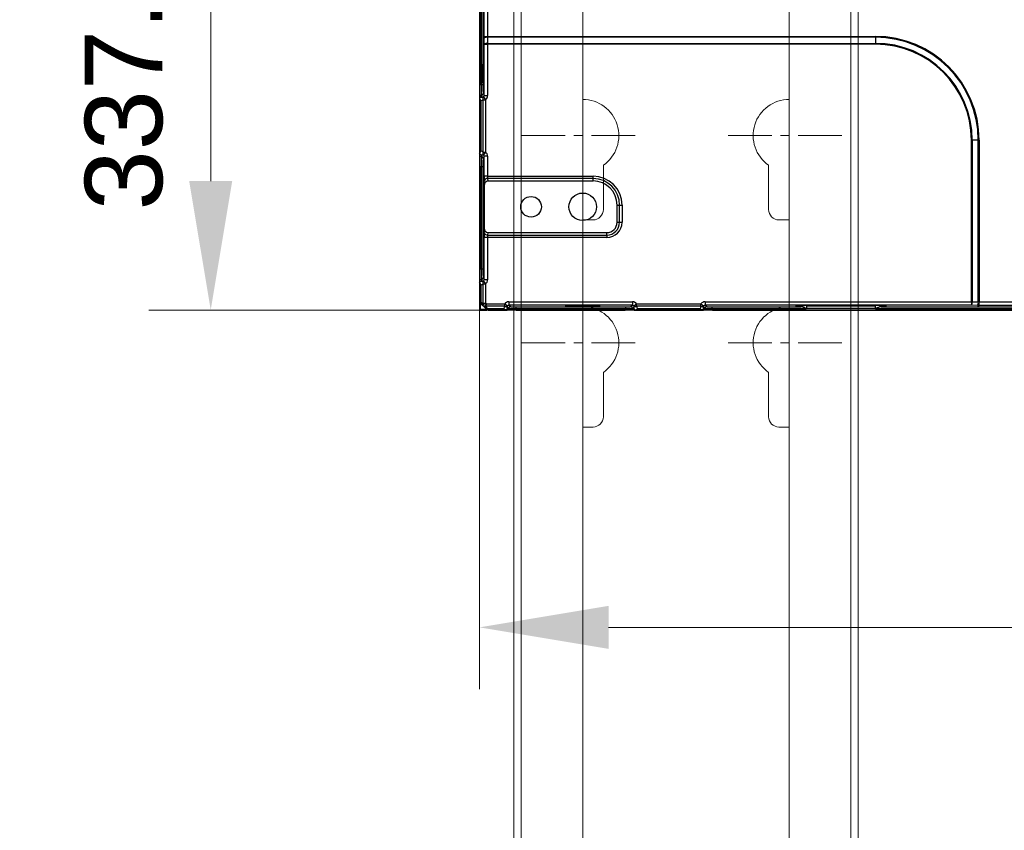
# Model space of a CAD drawing. Header units: millimetres. Extents: x -1086 to 4901, y 927 to 9917.
# Tile 20 of 85: x -382 to -96, y 6021 to 6256. Entities that reach past the tile are written whole.
import ezdxf
from ezdxf.lldxf.tags import DXFTag

# ---------------------------------------------------------------- set-up
doc = ezdxf.new("R2010")
doc.units = ezdxf.units.MM
doc.header["$PDSIZE"] = -1
doc.linetypes.add('CENTERX2', pattern=[20.32, 12.7, -2.54, 2.54, -2.54])
for name, color, linetype, lineweight in [('7标注层', 6, 'Continuous', 15), ('中心线', 1, 'CENTERX2', 13), ('虚线', 3, 'DASHED', 13)]:
    doc.layers.add(name, color=color, linetype=linetype, lineweight=lineweight)
doc.styles.add('ARIAL', font='arial.ttf')
tags = doc.linetypes.add('DASHED', pattern=[19.05, 12.7, -6.35]).pattern_tags.tags
tags[6:7] = [DXFTag(74, 4), DXFTag(75, 0), DXFTag(340, '0'), DXFTag(46, 1.0), DXFTag(50, 0.0), DXFTag(44, 0.0), DXFTag(45, 0.0)]
tags[4:5] = [DXFTag(74, 4), DXFTag(75, 0), DXFTag(340, '0'), DXFTag(46, 1.0), DXFTag(50, 0.0), DXFTag(44, 0.0), DXFTag(45, 0.0)]
doc.dimstyles.new(')CCC-35A1', dxfattribs={"dimscale": 20, "dimtxt": 1.5, "dimasz": 2.5, "dimexe": 1.2, "dimexo": 0, "dimgap": 0.5, "dimtad": 1, "dimzin": 12, "dimdsep": 46, "dimtxsty": 'ARIAL', "dimcen": 0.5, "dimclrd": 6, "dimclre": 6, "dimclrt": 6, "dimadec": 3, "dimazin": 3, "dimtfac": 1, "dimtmove": 0, "dimatfit": 3, "dimfxl": 1, "dimlwd": 13, "dimlwe": 13, "dimarcsym": 0})

# ---------------------------------------------------------------- blocks, each defined once
blk = doc.blocks.new('zw$B1CD')
at = {"color": 7, "linetype": 'Continuous', "lineweight": 15}
for p, q in [((0.18, 658.45), (0.18, 1344)), ((100.18, 1344), (100.18, 684.71)), ((20.18, 1174), (20.18, 675.49)), ((80.18, 1174), (80.18, 682.6))]:
    blk.add_line(p, q, dxfattribs=at)
for points in [[(20.18, 1070.5, -0.734238), (26.18, 1051.39), (26.18, 1038.5, -0.414214), (23.18, 1035.5), (20.18, 1035.5)], [(80.18, 1035.5), (77.18, 1035.5, -0.414214), (74.18, 1038.5), (74.18, 1051.39), (74.18, 1051.39, -0.734238), (80.18, 1070.5, -0.734238)], [(20.18, 1010.3, -0.734238), (26.18, 991.19), (26.18, 978.3, -0.414214), (23.18, 975.3), (20.18, 975.3)], [(80.18, 975.3), (77.18, 975.3, -0.414214), (74.18, 978.3), (74.18, 991.19), (74.18, 991.19, -0.734238), (80.18, 1010.3, -0.734238)]]:
    blk.add_lwpolyline(points, format="xyb", dxfattribs=at)
at = {"layer": '中心线'}
for p, q in [((2.41, 1060), (37.96, 1060)), ((62.41, 1060), (97.96, 1060)), ((2.41, 999.8), (37.96, 999.8)), ((62.41, 999.8), (97.96, 999.8))]:
    blk.add_line(p, q, dxfattribs=at)
at = {"layer": '虚线'}
for p, q in [((2.28, 661.13), (2.28, 1344)), ((98.08, 1344), (98.08, 685.05))]:
    blk.add_line(p, q, dxfattribs=at)
blk = doc.blocks.new('*D21')
at = {"layer": '7标注层', "color": 6, "lineweight": 13}
for p, q in [((-248.1, 6509.57), (-344.13, 6509.57)), ((-326.13, 6472.07), (-326.13, 6209.57)), ((-248.1, 6172.07), (-344.13, 6172.07))]:
    blk.add_line(p, q, dxfattribs=at)
at = {"layer": '7标注层', "color": 6}
for points in [[(-319.88, 6472.07), (-332.38, 6472.07), (-326.13, 6509.57)], [(-332.38, 6209.57), (-319.88, 6209.57), (-326.13, 6172.07)]]:
    blk.add_solid(points, dxfattribs=at)
at = {"layer": 'Defpoints', "color": 0}
for p in [(-248.1, 6509.57), (-326.13, 6172.07), (-248.1, 6172.07)]:
    blk.add_point(p, dxfattribs=at)
at = {"layer": '7标注层', "color": 6, "insert": (-348.05, 6340.82), "char_height": 22.5, "attachment_point": 5, "rotation": 90, "style": 'ARIAL'}
blk.add_mtext('337.5 [13.29][13.28]', dxfattribs=at)
blk = doc.blocks.new('*D22')
at = {"layer": '7标注层', "color": 6, "lineweight": 13}
for p, q in [((-248.1, 6172.07), (-248.1, 6061.87)), ((351.9, 6172.07), (351.9, 6061.87)), ((-210.6, 6079.87), (314.4, 6079.87))]:
    blk.add_line(p, q, dxfattribs=at)
at = {"layer": '7标注层', "color": 6}
for points in [[(-210.6, 6086.12), (-210.6, 6073.62), (-248.1, 6079.87)], [(314.4, 6073.62), (314.4, 6086.12), (351.9, 6079.87)]]:
    blk.add_solid(points, dxfattribs=at)
at = {"layer": 'Defpoints', "color": 0}
for p in [(-248.1, 6172.07), (351.9, 6172.07), (351.9, 6079.87)]:
    blk.add_point(p, dxfattribs=at)
at = {"layer": '7标注层', "color": 6, "insert": (51.36, 6101.79), "char_height": 22.5, "attachment_point": 5, "style": 'ARIAL'}
blk.add_mtext('600 [23.62][23.62]', dxfattribs=at)

msp = doc.modelspace()

# ---------------------------------------------------------------- linework, layer by layer
at = {"color": 7, "linetype": 'Continuous', "lineweight": 25}
for p, q in [((-248.101, 6507.002), (-248.101, 6174.614)), ((-248.066, 6282.938), (-248.066, 6237.484)), ((-247.601, 6282.866), (-247.601, 6237.484)), ((-247.588, 6237.484), (-247.588, 6282.866)), ((-247.088, 6282.825), (-247.088, 6237.484)), ((-246.734, 6251.573), (-246.734, 6261.326)), ((-245.734, 6261.326), (-245.734, 6251.573)), ((-246.734, 6251.573), (-245.734, 6251.573)), ((-246.72, 6249.326), (-246.732, 6251.088)), ((-245.734, 6251.573), (-133.101, 6251.573)), ((-245.732, 6251.33), (-245.721, 6249.569)), ((-133.101, 6251.33), (-245.732, 6251.33)), ((-133.101, 6251.33), (-133.101, 6251.573)), ((-133.101, 6251.33), (-133.101, 6249.569)), ((-246.72, 6234.376), (-246.72, 6249.326)), ((-246.72, 6249.326), (-245.721, 6249.326)), ((-245.721, 6249.569), (-245.721, 6249.326)), ((-245.721, 6249.569), (-133.101, 6249.569)), ((-245.721, 6249.326), (-245.721, 6234.376)), ((-133.101, 6249.326), (-245.721, 6249.326)), ((-133.101, 6249.569), (-133.101, 6249.326)), ((-247.601, 6237.484), (-248.066, 6237.484)), ((-248.066, 6237.484), (-248.066, 6234.172)), ((-247.601, 6237.484), (-247.601, 6234.488)), ((-247.601, 6237.484), (-247.588, 6237.484)), ((-247.088, 6237.484), (-247.588, 6237.484)), ((-248.066, 6234.172), (-248.066, 6233.597)), ((-248.066, 6233.597), (-248.066, 6217.552)), ((-247.601, 6234.488), (-247.601, 6233.928)), ((-247.526, 6234.488), (-247.601, 6234.488)), ((-247.244, 6233.924), (-247.526, 6234.488)), ((-247.026, 6234.987), (-246.72, 6234.376)), ((-246.908, 6233.983), (-246.287, 6233.201)), ((-246.72, 6234.376), (-245.721, 6234.376)), ((-247.662, 6232.937), (-247.662, 6218.212)), ((-246.994, 6233.201), (-246.287, 6233.201)), ((-246.994, 6217.948), (-246.994, 6233.201)), ((-246.287, 6233.201), (-246.287, 6217.948)), ((-105.224, 6174.455), (-105.224, 6221.45)), ((-104.981, 6221.45), (-105.224, 6221.45)), ((-104.981, 6221.45), (-104.981, 6174.455)), ((-103.22, 6221.45), (-104.981, 6221.45)), ((-103.22, 6174.443), (-103.22, 6221.45)), ((-103.22, 6221.45), (-102.978, 6221.45)), ((-102.978, 6221.45), (-102.978, 6174.441)), ((-248.066, 6217.552), (-248.066, 6216.977)), ((-248.066, 6216.977), (-248.066, 6213.665)), ((-247.601, 6217.221), (-247.601, 6216.661)), ((-247.601, 6216.661), (-247.526, 6216.661)), ((-247.601, 6216.661), (-247.601, 6213.665)), ((-247.526, 6216.661), (-247.244, 6217.225)), ((-246.72, 6216.773), (-247.026, 6216.162)), ((-246.994, 6217.948), (-246.287, 6217.948)), ((-246.287, 6217.948), (-246.908, 6217.167)), ((-246.72, 6210.989), (-246.72, 6216.773)), ((-245.721, 6216.773), (-246.72, 6216.773)), ((-245.721, 6216.773), (-245.721, 6210.989)), ((-247.601, 6213.665), (-248.066, 6213.665)), ((-248.066, 6213.665), (-248.066, 6183.984)), ((-247.588, 6213.665), (-247.601, 6213.665)), ((-247.601, 6213.665), (-247.601, 6183.984)), ((-247.088, 6213.665), (-247.588, 6213.665)), ((-247.588, 6183.984), (-247.588, 6213.665)), ((-247.088, 6213.665), (-247.088, 6183.984)), ((-245.721, 6210.989), (-246.72, 6210.989)), ((-245.721, 6210.989), (-215.101, 6210.989)), ((-215.101, 6210.282), (-215.101, 6210.989)), ((-246.669, 6208.186), (-246.705, 6209.575)), ((-246.669, 6208.186), (-246.669, 6195.963)), ((-245.705, 6210.282), (-245.687, 6209.575)), ((-215.101, 6210.282), (-245.705, 6210.282)), ((-245.687, 6209.575), (-215.101, 6209.575)), ((-215.101, 6209.575), (-215.101, 6210.282)), ((-208.101, 6197.575), (-208.101, 6202.575)), ((-208.101, 6202.575), (-207.394, 6202.575)), ((-207.394, 6197.575), (-207.394, 6202.575)), ((-207.394, 6202.575), (-206.687, 6202.575)), ((-206.687, 6202.575), (-206.687, 6197.575)), ((-208.101, 6197.575), (-207.394, 6197.575)), ((-207.394, 6197.575), (-206.687, 6197.575)), ((-246.705, 6194.575), (-246.669, 6195.963)), ((-245.687, 6194.575), (-245.705, 6193.867)), ((-245.705, 6193.867), (-211.101, 6193.867)), ((-245.687, 6194.575), (-211.101, 6194.575)), ((-211.101, 6193.867), (-211.101, 6194.575)), ((-211.101, 6193.867), (-211.101, 6193.16)), ((-246.72, 6180.876), (-246.72, 6193.16)), ((-245.721, 6193.16), (-246.72, 6193.16)), ((-211.101, 6193.16), (-245.721, 6193.16)), ((-245.721, 6193.16), (-245.721, 6180.876)), ((-247.601, 6183.984), (-248.066, 6183.984)), ((-248.066, 6183.984), (-248.066, 6180.672)), ((-247.601, 6183.984), (-247.601, 6180.988)), ((-247.601, 6183.984), (-247.588, 6183.984)), ((-247.088, 6183.984), (-247.588, 6183.984)), ((-248.066, 6180.672), (-248.066, 6180.097)), ((-248.066, 6180.097), (-248.066, 6174.758)), ((-247.662, 6179.437), (-247.662, 6174.489)), ((-247.601, 6180.988), (-247.601, 6180.428)), ((-247.526, 6180.988), (-247.601, 6180.988)), ((-247.244, 6180.424), (-247.526, 6180.988)), ((-247.026, 6181.487), (-246.72, 6180.876)), ((-246.994, 6174.028), (-246.994, 6179.701)), ((-246.994, 6179.701), (-246.287, 6179.701)), ((-246.908, 6180.483), (-246.287, 6179.701)), ((-245.721, 6180.876), (-246.72, 6180.876)), ((-246.287, 6179.701), (-246.287, 6174.175)), ((-248.101, 6174.245), (-248.101, 6172.075)), ((-248.066, 6174.758), (-247.662, 6174.489)), ((-248.066, 6174.261), (-248.066, 6172.468)), ((-247.662, 6174.135), (-247.954, 6174.428)), ((-247.851, 6174.117), (-247.954, 6174.428)), ((-246.058, 6172.325), (-247.851, 6174.117)), ((-247.851, 6174.117), (-247.851, 6172.325)), ((-247.662, 6174.489), (-247.347, 6174.175)), ((-247.347, 6173.821), (-247.662, 6174.135)), ((-246.354, 6172.828), (-247.347, 6173.821)), ((-246.994, 6174.028), (-246.287, 6174.175)), ((-246.89, 6173.778), (-246.287, 6174.175)), ((-246.397, 6173.285), (-246.001, 6173.889)), ((-246.287, 6174.175), (-246.001, 6173.889)), ((-246.147, 6173.182), (-246.001, 6173.889)), ((-246.001, 6173.889), (-240.758, 6173.889)), ((-240.758, 6173.182), (-240.758, 6173.889)), ((-240.758, 6173.889), (-239.976, 6173.267)), ((-239.584, 6174.455), (-203.617, 6174.455)), ((-239.584, 6174.455), (-239.584, 6173.455)), ((-203.617, 6174.455), (-203.617, 6173.455)), ((-203.225, 6173.267), (-202.444, 6173.889)), ((-202.444, 6173.182), (-202.444, 6173.889)), ((-202.444, 6173.889), (-183.758, 6173.889)), ((-183.758, 6173.182), (-183.758, 6173.889)), ((-183.758, 6173.889), (-182.976, 6173.267)), ((-182.584, 6174.455), (-105.224, 6174.455)), ((-182.584, 6174.455), (-182.584, 6173.455)), ((-105.224, 6174.455), (-104.981, 6174.455)), ((-105.224, 6174.455), (-105.224, 6173.455)), ((-104.981, 6174.455), (-103.22, 6174.443)), ((-102.978, 6173.442), (-102.978, 6174.441)), ((-102.978, 6174.441), (-93.224, 6174.441)), ((-248.101, 6172.075), (-245.963, 6172.075)), ((-248.066, 6172.468), (-248.066, 6172.391)), ((-247.851, 6172.325), (-246.058, 6172.325)), ((-247.785, 6172.11), (-247.707, 6172.11)), ((-247.707, 6172.11), (-245.914, 6172.11)), ((-246.04, 6172.514), (-246.354, 6172.828)), ((-240.758, 6173.182), (-246.147, 6173.182)), ((-245.747, 6172.221), (-246.058, 6172.325)), ((-245.747, 6172.221), (-246.04, 6172.514)), ((-246.001, 6172.828), (-245.687, 6172.514)), ((-245.687, 6172.514), (-241.034, 6172.514)), ((-245.687, 6172.514), (-245.417, 6172.11)), ((-245.528, 6172.075), (-239.999, 6172.075)), ((-245.417, 6172.11), (-240.375, 6172.11)), ((-240.375, 6172.11), (-239.893, 6172.11)), ((-239.577, 6172.575), (-240.051, 6172.93)), ((-240.049, 6172.575), (-239.577, 6172.575)), ((-203.617, 6173.455), (-239.584, 6173.455)), ((-239.584, 6173.455), (-239.057, 6173.06)), ((-237.558, 6173.022), (-205.643, 6173.022)), ((-237.558, 6173.022), (-237.558, 6172.548)), ((-237.558, 6172.548), (-237.558, 6172.11)), ((-237.558, 6172.548), (-205.643, 6172.548)), ((-237.558, 6172.11), (-205.643, 6172.11)), ((-237.433, 6172.075), (-205.769, 6172.075)), ((-205.643, 6173.022), (-205.643, 6172.548)), ((-205.643, 6172.548), (-205.643, 6172.11)), ((-204.144, 6173.06), (-203.617, 6173.455)), ((-203.151, 6172.93), (-203.625, 6172.575)), ((-203.625, 6172.575), (-203.153, 6172.575)), ((-203.309, 6172.11), (-202.826, 6172.11)), ((-203.203, 6172.075), (-182.999, 6172.075)), ((-202.826, 6172.11), (-183.375, 6172.11)), ((-183.758, 6173.182), (-202.444, 6173.182)), ((-202.168, 6172.514), (-184.034, 6172.514)), ((-183.375, 6172.11), (-182.893, 6172.11)), ((-182.577, 6172.575), (-183.051, 6172.93)), ((-183.049, 6172.575), (-182.577, 6172.575)), ((-105.224, 6173.455), (-182.584, 6173.455)), ((-182.584, 6173.455), (-182.057, 6173.06)), ((-180.558, 6173.022), (-154.739, 6173.022)), ((-180.558, 6173.022), (-180.558, 6172.548)), ((-180.558, 6172.548), (-180.558, 6172.11)), ((-180.558, 6172.548), (-153.165, 6172.548)), ((-180.558, 6172.11), (9.357, 6172.11)), ((-180.433, 6172.075), (-98.101, 6172.075)), ((-156.101, 6173.088), (-156.101, 6173.271)), ((-153.101, 6173.349), (-133.101, 6173.349)), ((-133.101, 6172.537), (-153.101, 6172.537)), ((-133.036, 6172.548), (9.357, 6172.548)), ((-131.462, 6173.022), (9.357, 6173.022)), ((-130.101, 6173.271), (-130.101, 6173.088)), ((-103.463, 6173.443), (-105.224, 6173.455)), ((-93.224, 6173.442), (-102.978, 6173.442)), ((-98.101, 6172.11), (-98.101, 6172.075)), ((-98.101, 6172.075), (9.231, 6172.075))]:
    msp.add_line(p, q, dxfattribs=at)
at = {"color": 8, "linetype": 'Continuous', "lineweight": 25}
for p, q in [((-153.101, 6173.349), (-153.101, 6172.537)), ((-133.101, 6172.537), (-133.101, 6173.349))]:
    msp.add_line(p, q, dxfattribs=at)
at = {"color": 7, "linetype": 'Continuous', "lineweight": 25}
for centre, radius in [((-233.101, 6202.075), 3), ((-218.101, 6202.075), 4)]:
    msp.add_circle(centre, radius, dxfattribs=at)
for centre, radius, start, end in [((-245.952, 6250.052), 1.297, 80.27057, 127.00447), ((-133.101, 6221.45), 30.123, 0, 90), ((-133.101, 6221.45), 29.881, 0, 90), ((-245.94, 6248.291), 1.297, 80.27057, 127.00447), ((-133.101, 6221.45), 28.119, 0, 90), ((-133.101, 6221.45), 27.877, 0, 90), ((-247.601, 6233.988), 0.5, 89.97925, 158.38251), ((-247.526, 6234.988), 0.5, 270.06243, 359.87863), ((-246.344, 6233.526), 0.726, 140.98435, 206.52702), ((-247.601, 6217.161), 0.5, 201.61749, 270.02075), ((-247.526, 6216.161), 0.5, 0.12137, 89.93757), ((-246.344, 6217.624), 0.726, 153.47298, 219.01565), ((-215.101, 6202.575), 8.414, 0, 90), ((-245.814, 6209.375), 0.913, 83.18537, 167.36192), ((-215.101, 6202.575), 7.707, 0, 90), ((-215.101, 6202.575), 7, 0, 90), ((-211.101, 6197.575), 3, 270, 0), ((-211.101, 6197.575), 3.707, 270, 0), ((-211.101, 6197.575), 4.414, 270, 0), ((-245.814, 6194.774), 0.913, 192.63808, 276.81463), ((-247.601, 6180.488), 0.5, 89.97925, 158.38251), ((-247.526, 6181.488), 0.5, 270.06243, 359.87863), ((-246.344, 6180.026), 0.726, 140.98435, 206.52702), ((-247.601, 6174.782), 0.5, 201.56519, 225), ((-247.738, 6174.518), 0.416, 218.09663, 254.31634), ((-247.408, 6174.312), 0.309, 145.14306, 214.85694), ((-247.094, 6173.998), 0.309, 145.14306, 214.85694), ((-246.281, 6174.177), 0.728, 191.79193, 213.20807), ((-106.26, 6174.235), 1.297, 322.99553, 9.72943), ((-104.498, 6174.224), 1.297, 322.99553, 9.72943), ((-247.738, 6172.725), 0.416, 218.09663, 254.31634), ((-247.601, 6172.575), 0.5, 201.56519, 248.43481), ((-247.45, 6172.437), 0.416, 195.68366, 231.90337), ((-245.999, 6173.894), 0.728, 236.79193, 258.20807), ((-246.178, 6173.082), 0.309, 235.14306, 304.85694), ((-245.657, 6172.437), 0.416, 195.68366, 231.90337), ((-245.863, 6172.768), 0.309, 235.14306, 304.85694), ((-245.394, 6172.575), 0.5, 225, 248.43481), ((-240.432, 6173.816), 0.713, 242.74903, 309.67847), ((-240.077, 6172.574), 0.5, 291.58843, 0.00923), ((-240.057, 6172.574), 0.5, 291.5887, 359.1713), ((-239.057, 6172.559), 0.5, 90.06893, 179.10826), ((-204.145, 6172.559), 0.5, 0.89174, 89.93107), ((-203.145, 6172.574), 0.5, 180.8287, 248.4113), ((-203.125, 6172.574), 0.5, 179.99077, 248.41157), ((-202.77, 6173.816), 0.713, 230.32153, 297.25097), ((-183.432, 6173.816), 0.713, 242.74903, 309.67847), ((-183.077, 6172.574), 0.5, 291.58843, 0.00923), ((-183.057, 6172.574), 0.5, 291.5887, 359.1713), ((-182.057, 6172.559), 0.5, 90.06893, 179.10826)]:
    msp.add_arc(centre, radius, start, end, dxfattribs=at)
for centre, major_axis, ratio, start_param, end_param in [((-246.681, 6251.573), (0, 2), 0.0261859, 1.5707963, 1.815775), ((-245.682, 6251.573), (0, 1), 0.0523718, 1.5707963, 1.815775), ((-247.522, 6237.484), (0, 3), 0.0218216, 1.5707963, 3.0892328), ((-247.023, 6237.484), (0, 2.5), 0.0261859, 1.5707963, 3.0892328), ((-247.246, 6234.428), (0.466, -0.328), 0.8381341, 5.2493325, 5.9204228), ((-247.221, 6234.378), (-0.225, 0.451), 0.9915053, 3.3499943, 4.2483303), ((-247.221, 6234.378), (0.672, -1.344), 0.9982883, 0.2084016, 1.1067377), ((-247.954, 6234.428), (1.311, -0.859), 0.9416663, 5.455767, 5.9375331), ((-247.954, 6216.721), (1.311, 0.859), 0.9416663, 0.3456522, 0.8274183), ((-247.522, 6213.665), (0, 3), 0.0218216, 0.0523599, 1.5707963), ((-247.246, 6216.721), (0.466, 0.328), 0.8381341, 0.3627625, 1.0338528), ((-247.221, 6216.771), (0.225, 0.451), 0.9915053, 5.1764476, 6.0747837), ((-247.221, 6216.771), (-0.672, -1.344), 0.9982883, 2.034855, 2.933191), ((-247.023, 6213.665), (0, 2.5), 0.0261859, 0.0523599, 1.5707963), ((-246.668, 6210.989), (0, 2), 0.0261859, 1.5707963, 2.3561945), ((-245.668, 6210.989), (0, 1), 0.0523718, 1.5707963, 2.3561945), ((-245.668, 6208.16), (0.037, -1.414), 0.7069856, 3.1230817, 4.6753671), ((-246.668, 6193.16), (0, 2), 0.0261859, 0.7853982, 1.5707963), ((-245.668, 6195.989), (0.037, 1.414), 0.7069856, 1.6078182, 3.1601036), ((-245.668, 6193.16), (0, 1), 0.0523718, 0.7853982, 1.5707963), ((-247.522, 6183.984), (0, 3), 0.0218216, 1.5707963, 3.0892328), ((-247.023, 6183.984), (0, 2.5), 0.0261859, 1.5707963, 3.0892328), ((-247.954, 6180.928), (1.311, -0.859), 0.9416663, 5.455767, 5.9375331), ((-247.246, 6180.928), (0.466, -0.328), 0.8381341, 5.2493325, 5.9204228), ((-247.221, 6180.878), (-0.225, 0.451), 0.9915053, 3.3499943, 4.2483303), ((-247.221, 6180.878), (0.672, -1.344), 0.9982883, 0.2084016, 1.1067377), ((-247.347, 6174.882), (-0.354, 0.854), 0.4142136, 2.3561945, 3.1415927), ((-246.994, 6174.882), (0.144, 1.17), 0.5085679, 2.7636079, 3.5490061), ((-239.583, 6172.954), (1.201, -0.901), 0.9990488, 2.2146689, 3.113005), ((-203.619, 6172.954), (1.201, 0.901), 0.9990488, 0.0285877, 0.9269237), ((-182.583, 6172.954), (1.201, -0.901), 0.9990488, 2.2146689, 3.113005), ((-102.978, 6174.494), (1, 0), 0.0523718, 4.4674103, 4.712389), ((-245.294, 6173.182), (1.17, 0.144), 0.5085679, 2.7341792, 3.5195774), ((-245.294, 6172.828), (0.854, -0.354), 0.4142136, 3.1415927, 3.9269908), ((-239.55, 6172.222), (-0.72, 1.379), 0.9561968, 0.435331, 0.9170971), ((-239.55, 6172.929), (-0.268, 0.487), 0.8765142, 0.4467938, 1.1183405), ((-239.583, 6172.954), (0.402, -0.301), 0.9952637, 2.2146689, 3.113005), ((-239.077, 6172.575), (1.423, -0.474), 0.1109949, 4.3908453, 4.405486), ((-237.558, 6173.061), (1.5, 0), 0.0261859, 3.1764992, 4.712389), ((-205.643, 6173.061), (1.5, 0), 0.0261859, 4.712389, 6.2482787), ((-204.125, 6172.575), (1.423, 0.474), 0.1109949, 5.0192919, 5.0339326), ((-203.619, 6172.954), (0.402, 0.301), 0.9952637, 0.0285877, 0.9269237), ((-203.652, 6172.929), (0.268, 0.487), 0.8765142, 5.1648448, 5.8363915), ((-203.652, 6172.222), (0.72, 1.379), 0.9561968, 5.3660882, 5.8478543), ((-182.55, 6172.222), (-0.72, 1.379), 0.9561968, 0.435331, 0.9170971), ((-182.55, 6172.929), (-0.268, 0.487), 0.8765142, 0.4467938, 1.1183405), ((-182.583, 6172.954), (0.402, -0.301), 0.9952637, 2.2146689, 3.113005), ((-182.077, 6172.575), (1.423, -0.474), 0.1109949, 4.3908453, 4.405486), ((-180.558, 6173.061), (1.5, 0), 0.0261859, 3.1764992, 4.712389), ((-153.101, 6173.271), (3, 0), 0.0261859, 1.5707963, 3.1415927), ((-153.101, 6173.088), (3, 0), 0.0261859, 3.1415927, 4.1346437), ((-133.101, 6173.271), (3, 0), 0.0261859, 0, 1.5707963), ((-133.101, 6173.088), (3, 0), 0.0261859, 5.2901343, 6.2831853), ((-102.978, 6173.494), (2, 0), 0.0261859, 4.4674103, 4.712389)]:
    msp.add_ellipse(centre, major_axis=major_axis, ratio=ratio, start_param=start_param, end_param=end_param, dxfattribs=at)
for centre, major_axis in [((-246.996, 6240.825), (0, 3.4)), ((-218.101, 6173.205), (5.1, 0))]:
    msp.add_ellipse(centre, major_axis=major_axis, ratio=0.0261859, dxfattribs=at)
for points in [[(-248.062, 6233.606), (-248.063, 6233.603), (-248.064, 6233.6), (-248.066, 6233.597)], [(-248.062, 6217.543), (-248.063, 6217.546), (-248.064, 6217.549), (-248.066, 6217.552)], [(-248.062, 6180.106), (-248.063, 6180.103), (-248.064, 6180.1), (-248.066, 6180.097)], [(-240.37, 6172.112), (-240.372, 6172.111), (-240.374, 6172.11), (-240.375, 6172.11)], [(-239.893, 6172.11), (-239.886, 6172.11), (-239.88, 6172.11), (-239.873, 6172.11)], [(-203.329, 6172.11), (-203.322, 6172.11), (-203.316, 6172.11), (-203.309, 6172.11)], [(-202.832, 6172.112), (-202.83, 6172.111), (-202.828, 6172.11), (-202.826, 6172.11)], [(-183.37, 6172.112), (-183.372, 6172.111), (-183.374, 6172.11), (-183.375, 6172.11)], [(-182.893, 6172.11), (-182.886, 6172.11), (-182.88, 6172.11), (-182.873, 6172.11)], [(-153.101, 6172.537), (-153.123, 6172.537), (-153.145, 6172.54), (-153.165, 6172.548)], [(-133.036, 6172.548), (-133.057, 6172.54), (-133.079, 6172.537), (-133.101, 6172.537)]]:
    msp.add_open_spline(points, degree=3, dxfattribs=at)
for points, knots in [([(-248.062, 6233.606), (-248.026, 6233.695), (-247.966, 6233.772), (-247.852, 6233.858), (-247.81, 6233.882), (-247.737, 6233.909), (-247.712, 6233.916), (-247.658, 6233.926), (-247.629, 6233.928), (-247.601, 6233.928)], [0, 0, 0, 0, 0.5, 0.5, 0.75, 0.75, 0.875, 0.875, 1, 1, 1, 1]), ([(-248.062, 6233.606), (-248.03, 6233.492), (-247.981, 6233.378), (-247.882, 6233.21), (-247.845, 6233.154), (-247.76, 6233.044), (-247.712, 6232.989), (-247.662, 6232.937)], [0, 0, 0, 0, 0.5, 0.5, 0.75, 0.75, 1, 1, 1, 1]), ([(-247.601, 6233.928), (-247.485, 6233.927), (-247.369, 6233.926), (-247.254, 6233.924), (-247.25, 6233.924), (-247.247, 6233.924), (-247.244, 6233.924)], [0, 0, 0, 0, 0.00035413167, 0.00035413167, 0.00035413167, 0.00036344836, 0.00036344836, 0.00036344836, 0.00036344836]), ([(-248.062, 6217.543), (-248.03, 6217.657), (-247.981, 6217.771), (-247.882, 6217.939), (-247.845, 6217.995), (-247.76, 6218.105), (-247.712, 6218.16), (-247.662, 6218.212)], [0, 0, 0, 0, 0.5, 0.5, 0.75, 0.75, 1, 1, 1, 1]), ([(-247.601, 6217.221), (-247.657, 6217.22), (-247.713, 6217.232), (-247.809, 6217.267), (-247.852, 6217.291), (-247.967, 6217.377), (-248.026, 6217.454), (-248.062, 6217.543)], [0, 0, 0, 0, 0.25, 0.25, 0.5, 0.5, 1, 1, 1, 1]), ([(-247.601, 6217.221), (-247.485, 6217.222), (-247.369, 6217.223), (-247.254, 6217.225), (-247.25, 6217.225), (-247.247, 6217.225), (-247.244, 6217.225)], [0, 0, 0, 0, 0.00035413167, 0.00035413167, 0.00035413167, 0.00036344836, 0.00036344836, 0.00036344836, 0.00036344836]), ([(-248.062, 6180.106), (-248.026, 6180.195), (-247.966, 6180.272), (-247.852, 6180.358), (-247.81, 6180.382), (-247.737, 6180.409), (-247.712, 6180.416), (-247.658, 6180.426), (-247.629, 6180.428), (-247.601, 6180.428)], [0, 0, 0, 0, 0.5, 0.5, 0.75, 0.75, 0.875, 0.875, 1, 1, 1, 1]), ([(-248.062, 6180.106), (-248.03, 6179.992), (-247.981, 6179.878), (-247.882, 6179.71), (-247.845, 6179.654), (-247.76, 6179.544), (-247.712, 6179.489), (-247.662, 6179.437)], [0, 0, 0, 0, 0.5, 0.5, 0.75, 0.75, 1, 1, 1, 1]), ([(-247.601, 6180.428), (-247.485, 6180.427), (-247.369, 6180.426), (-247.254, 6180.424), (-247.25, 6180.424), (-247.247, 6180.424), (-247.244, 6180.424)], [0, 0, 0, 0, 0.00035413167, 0.00035413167, 0.00035413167, 0.00036344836, 0.00036344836, 0.00036344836, 0.00036344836]), ([(-248.066, 6174.758), (-248.066, 6174.725), (-248.066, 6174.694), (-248.066, 6174.65), (-248.066, 6174.635), (-248.066, 6174.604), (-248.066, 6174.598), (-248.066, 6174.598)], [0, 0, 0, 0, 0.25, 0.25, 0.5, 0.5, 1, 1, 1, 1]), ([(-248.066, 6174.598), (-248.066, 6174.598), (-248.066, 6174.559), (-248.066, 6174.437), (-248.066, 6174.354), (-248.066, 6174.261)], [0, 0, 0, 0, 0.5, 0.5, 1, 1, 1, 1]), ([(-245.914, 6172.11), (-245.822, 6172.11), (-245.74, 6172.11), (-245.616, 6172.11), (-245.578, 6172.11), (-245.578, 6172.11)], [0, 0, 0, 0, 0.5, 0.5, 1, 1, 1, 1]), ([(-245.578, 6172.11), (-245.578, 6172.11), (-245.571, 6172.11), (-245.54, 6172.11), (-245.526, 6172.11), (-245.482, 6172.11), (-245.451, 6172.11), (-245.417, 6172.11)], [0, 0, 0, 0, 0.5, 0.5, 0.75, 0.75, 1, 1, 1, 1]), ([(-240.37, 6172.112), (-240.483, 6172.143), (-240.596, 6172.192), (-240.763, 6172.292), (-240.818, 6172.329), (-240.928, 6172.415), (-240.982, 6172.463), (-241.034, 6172.514)], [0, 0, 0, 0, 0.5, 0.5, 0.75, 0.75, 1, 1, 1, 1]), ([(-240.049, 6172.575), (-240.048, 6172.518), (-240.059, 6172.462), (-240.094, 6172.365), (-240.118, 6172.322), (-240.204, 6172.206), (-240.281, 6172.147), (-240.37, 6172.112)], [0, 0, 0, 0, 0.25, 0.25, 0.5, 0.5, 1, 1, 1, 1]), ([(-240.049, 6172.575), (-240.05, 6172.69), (-240.05, 6172.806), (-240.051, 6172.921), (-240.051, 6172.924), (-240.051, 6172.927), (-240.051, 6172.93)], [0, 0, 0, 0, 0.00035326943, 0.00035326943, 0.00035326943, 0.00036258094, 0.00036258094, 0.00036258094, 0.00036258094]), ([(-239.742, 6172.11), (-239.734, 6172.11), (-239.679, 6172.11), (-239.334, 6172.11), (-238.743, 6172.11), (-238.105, 6172.11), (-237.702, 6172.11), (-237.558, 6172.11)], [0, 0, 0, 0, 0.0453153, 0.3138254, 0.5824002, 0.8510613, 1, 1, 1, 1]), ([(-239.557, 6172.567), (-239.553, 6172.566), (-239.535, 6172.565), (-239.478, 6172.562), (-239.438, 6172.561), (-239.333, 6172.559), (-239.27, 6172.558), (-239.124, 6172.556), (-239.041, 6172.555), (-238.763, 6172.552), (-238.544, 6172.551), (-238.073, 6172.549), (-237.816, 6172.548), (-237.558, 6172.548)], [0, 0, 0, 0, 0.125, 0.125, 0.25, 0.25, 0.375, 0.375, 0.5, 0.5, 0.75, 0.75, 1, 1, 1, 1]), ([(-205.643, 6172.548), (-205.386, 6172.548), (-205.132, 6172.549), (-204.776, 6172.55), (-204.661, 6172.551), (-204.448, 6172.552), (-204.348, 6172.553), (-204.07, 6172.556), (-203.92, 6172.558), (-203.713, 6172.562), (-203.654, 6172.565), (-203.645, 6172.567)], [0, 0, 0, 0, 0.25, 0.25, 0.375, 0.375, 0.5, 0.5, 0.75, 0.75, 1, 1, 1, 1]), ([(-205.643, 6172.11), (-205.382, 6172.11), (-204.86, 6172.11), (-204.174, 6172.11), (-203.669, 6172.11), (-203.522, 6172.11), (-203.46, 6172.11)], [0, 0, 0, 0, 0.26725809, 0.53451758, 0.80171765, 1, 1, 1, 1]), ([(-203.153, 6172.575), (-203.152, 6172.69), (-203.151, 6172.806), (-203.151, 6172.921), (-203.151, 6172.924), (-203.151, 6172.927), (-203.151, 6172.93)], [0, 0, 0, 0, 0.00035326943, 0.00035326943, 0.00035326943, 0.00036258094, 0.00036258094, 0.00036258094, 0.00036258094]), ([(-202.832, 6172.112), (-202.921, 6172.148), (-202.998, 6172.207), (-203.084, 6172.322), (-203.107, 6172.364), (-203.134, 6172.437), (-203.141, 6172.463), (-203.151, 6172.517), (-203.153, 6172.546), (-203.153, 6172.575)], [0, 0, 0, 0, 0.5, 0.5, 0.75, 0.75, 0.875, 0.875, 1, 1, 1, 1]), ([(-202.832, 6172.112), (-202.718, 6172.143), (-202.605, 6172.192), (-202.439, 6172.292), (-202.384, 6172.329), (-202.274, 6172.415), (-202.22, 6172.463), (-202.168, 6172.514)], [0, 0, 0, 0, 0.5, 0.5, 0.75, 0.75, 1, 1, 1, 1]), ([(-183.37, 6172.112), (-183.483, 6172.143), (-183.596, 6172.192), (-183.763, 6172.292), (-183.818, 6172.329), (-183.928, 6172.415), (-183.982, 6172.463), (-184.034, 6172.514)], [0, 0, 0, 0, 0.5, 0.5, 0.75, 0.75, 1, 1, 1, 1]), ([(-183.049, 6172.575), (-183.048, 6172.518), (-183.059, 6172.462), (-183.094, 6172.365), (-183.118, 6172.322), (-183.204, 6172.206), (-183.281, 6172.147), (-183.37, 6172.112)], [0, 0, 0, 0, 0.25, 0.25, 0.5, 0.5, 1, 1, 1, 1]), ([(-183.049, 6172.575), (-183.05, 6172.69), (-183.05, 6172.806), (-183.051, 6172.921), (-183.051, 6172.924), (-183.051, 6172.927), (-183.051, 6172.93)], [0, 0, 0, 0, 0.00035326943, 0.00035326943, 0.00035326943, 0.00036258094, 0.00036258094, 0.00036258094, 0.00036258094]), ([(-182.742, 6172.11), (-182.734, 6172.11), (-182.679, 6172.11), (-182.334, 6172.11), (-181.743, 6172.11), (-181.105, 6172.11), (-180.702, 6172.11), (-180.558, 6172.11)], [0, 0, 0, 0, 0.0453153, 0.3138254, 0.5824002, 0.8510613, 1, 1, 1, 1]), ([(-182.557, 6172.567), (-182.553, 6172.566), (-182.535, 6172.565), (-182.478, 6172.562), (-182.438, 6172.561), (-182.333, 6172.559), (-182.27, 6172.558), (-182.124, 6172.556), (-182.041, 6172.555), (-181.763, 6172.552), (-181.544, 6172.551), (-181.073, 6172.549), (-180.816, 6172.548), (-180.558, 6172.548)], [0, 0, 0, 0, 0.125, 0.125, 0.25, 0.25, 0.375, 0.375, 0.5, 0.5, 0.75, 0.75, 1, 1, 1, 1]), ([(-153.165, 6172.548), (-153.436, 6172.659), (-153.702, 6172.767), (-154.1, 6172.9), (-154.232, 6172.94), (-154.49, 6172.999), (-154.616, 6173.02), (-154.739, 6173.022)], [0, 0, 0, 0, 0.5, 0.5, 0.75, 0.75, 1, 1, 1, 1]), ([(-131.462, 6173.022), (-131.586, 6173.02), (-131.712, 6172.999), (-131.97, 6172.94), (-132.103, 6172.9), (-132.499, 6172.767), (-132.766, 6172.659), (-133.036, 6172.548)], [0, 0, 0, 0, 0.25, 0.25, 0.5, 0.5, 1, 1, 1, 1])]:
    msp.add_open_spline(points, degree=3, knots=knots, dxfattribs=at)

# ---------------------------------------------------------------- block references
msp.add_blockref('zw$B1CD', (-238.284, 5162.775))

# ---------------------------------------------------------------- dimensions: what is measured, and where the dimension line sits
at = {"layer": '7标注层'}
dim = msp.add_linear_dim(base=(-326.132, 6172.075), p1=(-248.101, 6509.575), p2=(-248.101, 6172.075), angle=90, text='<>[13.28]', dimstyle=')CCC-35A1', override={"dimscale": 15}, dxfattribs=at)
dim.commit()
dim.dimension.update_dxf_attribs({"geometry": '*D21', "text_midpoint": (-326.132, 6340.825), "dimtype": 160})
dim = msp.add_linear_dim(base=(351.899, 6079.867), p1=(-248.101, 6172.075), p2=(351.899, 6172.075), text='<>[23.62]', dimstyle=')CCC-35A1', override={"dimscale": 15}, dxfattribs=at)
dim.commit()
dim.dimension.update_dxf_attribs({"geometry": '*D22', "text_midpoint": (51.364, 6079.867), "dimtype": 160})

doc.saveas('drawing.dxf')
